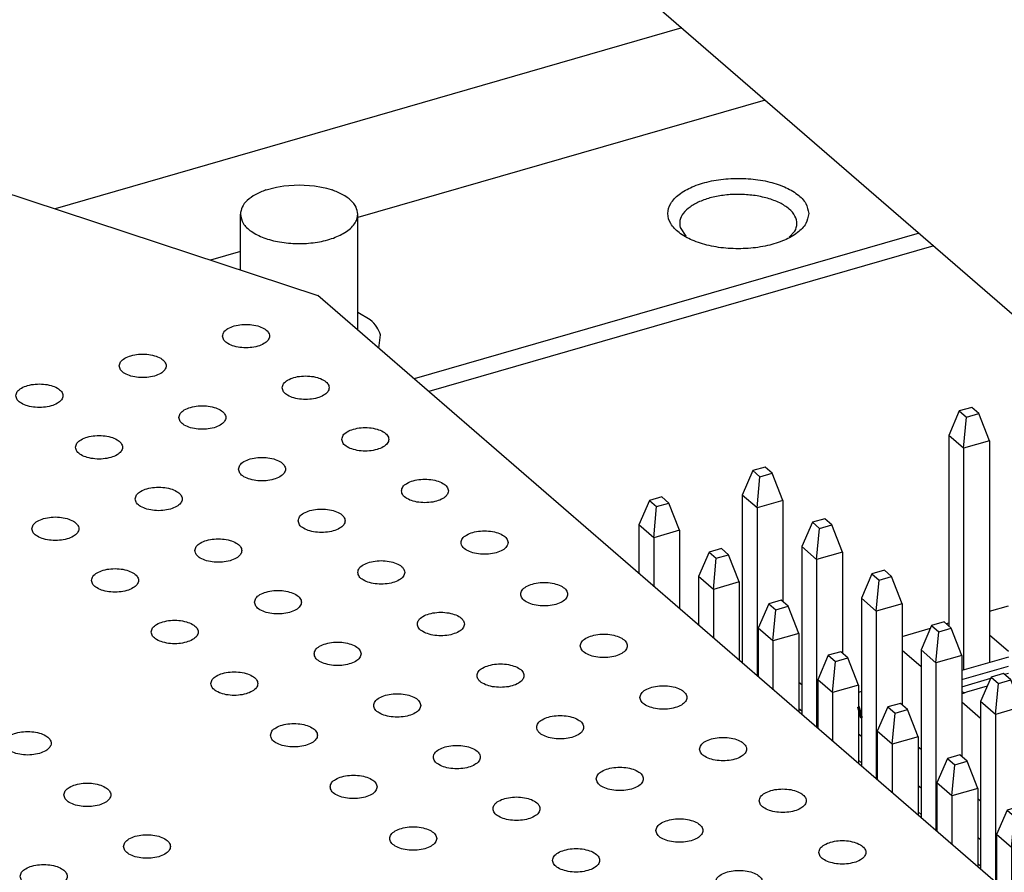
# Model space of a CAD drawing. Header units: inches. Extents: x 0 to 841, y 0 to 594.
# Tile 15 of 84: x 213 to 234, y 283 to 302. Entities that reach past the tile are written whole.
import ezdxf

# ---------------------------------------------------------------- set-up
doc = ezdxf.new("R2010")
doc.units = ezdxf.units.IN

# ---------------------------------------------------------------- blocks, each defined once
blk = doc.blocks.new('E8021-96570_pcb__1', base_point=(83.97, 163.499))
at = {"color": 3, "linetype": 'Continuous', "const_width": 0.25}
blk.add_lwpolyline([(231.194, 286.838), (231.132, 286.821)], dxfattribs=at)
blk = doc.blocks.new('E8021-26512__10', base_point=(193.451, 236.568))
at = {"color": 7, "linetype": 'Continuous'}
for p in [(212.157, 298.173), (272.421, 249.982)]:
    blk.add_line(p, (219.621, 295.709), dxfattribs=at)
for points in [[(217.589, 294.845), (217.597, 294.815), (217.613, 294.746), (217.714, 294.674), (217.844, 294.621), (218.005, 294.594), (218.174, 294.594), (218.334, 294.621), (218.467, 294.674), (218.561, 294.746), (218.602, 294.845), (218.561, 294.944), (218.467, 295.016), (218.334, 295.069), (218.174, 295.096), (218.005, 295.096), (217.844, 295.069), (217.714, 295.016), (217.613, 294.944), (217.597, 294.875), (217.589, 294.845)], [(215.39, 294.21), (215.397, 294.18), (215.413, 294.111), (215.514, 294.039), (215.645, 293.986), (215.805, 293.959), (215.974, 293.959), (216.134, 293.986), (216.267, 294.039), (216.362, 294.111), (216.402, 294.21), (216.362, 294.309), (216.267, 294.381), (216.134, 294.434), (215.974, 294.461), (215.805, 294.461), (215.645, 294.434), (215.514, 294.381), (215.413, 294.309), (215.397, 294.24), (215.39, 294.21)], [(218.859, 293.745), (218.867, 293.715), (218.883, 293.647), (218.984, 293.574), (219.114, 293.521), (219.275, 293.494), (219.444, 293.494), (219.604, 293.521), (219.737, 293.574), (219.831, 293.647), (219.872, 293.745), (219.831, 293.844), (219.737, 293.916), (219.604, 293.969), (219.444, 293.996), (219.275, 293.996), (219.114, 293.969), (218.984, 293.916), (218.883, 293.844), (218.867, 293.775), (218.859, 293.745)], [(213.19, 293.575), (213.197, 293.545), (213.214, 293.476), (213.314, 293.404), (213.445, 293.351), (213.606, 293.324), (213.775, 293.324), (213.934, 293.351), (214.067, 293.404), (214.162, 293.476), (214.202, 293.575), (214.162, 293.674), (214.067, 293.746), (213.934, 293.799), (213.775, 293.826), (213.606, 293.826), (213.445, 293.799), (213.314, 293.746), (213.214, 293.674), (213.197, 293.605), (213.19, 293.575)], [(216.66, 293.11), (216.667, 293.08), (216.683, 293.012), (216.784, 292.939), (216.915, 292.886), (217.075, 292.859), (217.244, 292.859), (217.404, 292.886), (217.537, 292.939), (217.632, 293.012), (217.672, 293.11), (217.632, 293.209), (217.537, 293.281), (217.404, 293.334), (217.244, 293.361), (217.075, 293.361), (216.915, 293.334), (216.784, 293.281), (216.683, 293.209), (216.667, 293.14), (216.66, 293.11)], [(214.46, 292.475), (214.467, 292.445), (214.484, 292.377), (214.584, 292.304), (214.715, 292.251), (214.876, 292.224), (215.045, 292.224), (215.204, 292.251), (215.337, 292.304), (215.432, 292.377), (215.472, 292.475), (215.432, 292.574), (215.337, 292.646), (215.204, 292.699), (215.045, 292.726), (214.876, 292.726), (214.715, 292.699), (214.584, 292.646), (214.484, 292.574), (214.467, 292.505), (214.46, 292.475)], [(220.129, 292.645), (220.137, 292.615), (220.153, 292.547), (220.254, 292.474), (220.384, 292.422), (220.545, 292.394), (220.714, 292.394), (220.874, 292.422), (221.007, 292.474), (221.101, 292.547), (221.142, 292.645), (221.101, 292.744), (221.007, 292.816), (220.874, 292.869), (220.714, 292.897), (220.545, 292.897), (220.384, 292.869), (220.254, 292.816), (220.153, 292.744), (220.137, 292.675), (220.129, 292.645)], [(217.93, 292.01), (217.937, 291.98), (217.953, 291.912), (218.054, 291.839), (218.185, 291.787), (218.345, 291.759), (218.514, 291.759), (218.674, 291.787), (218.807, 291.839), (218.902, 291.912), (218.942, 292.01), (218.902, 292.109), (218.807, 292.181), (218.674, 292.234), (218.514, 292.262), (218.345, 292.262), (218.185, 292.234), (218.054, 292.181), (217.953, 292.109), (217.937, 292.04), (217.93, 292.01)], [(221.399, 291.545), (221.407, 291.515), (221.423, 291.447), (221.524, 291.374), (221.654, 291.322), (221.815, 291.294), (221.984, 291.294), (222.144, 291.322), (222.277, 291.374), (222.371, 291.447), (222.412, 291.545), (222.371, 291.644), (222.277, 291.716), (222.144, 291.769), (221.984, 291.797), (221.815, 291.797), (221.654, 291.769), (221.524, 291.716), (221.423, 291.644), (221.407, 291.576), (221.399, 291.545)], [(215.73, 291.375), (215.737, 291.345), (215.754, 291.277), (215.854, 291.204), (215.985, 291.152), (216.146, 291.124), (216.315, 291.124), (216.474, 291.152), (216.607, 291.204), (216.702, 291.277), (216.742, 291.375), (216.702, 291.474), (216.607, 291.546), (216.474, 291.599), (216.315, 291.627), (216.146, 291.627), (215.985, 291.599), (215.854, 291.546), (215.754, 291.474), (215.737, 291.405), (215.73, 291.375)], [(219.2, 290.91), (219.207, 290.88), (219.223, 290.812), (219.324, 290.739), (219.455, 290.687), (219.615, 290.659), (219.784, 290.659), (219.944, 290.687), (220.077, 290.739), (220.172, 290.812), (220.212, 290.91), (220.172, 291.009), (220.077, 291.081), (219.944, 291.134), (219.784, 291.162), (219.615, 291.162), (219.455, 291.134), (219.324, 291.081), (219.223, 291.009), (219.207, 290.941), (219.2, 290.91)], [(213.53, 290.74), (213.538, 290.71), (213.554, 290.642), (213.655, 290.569), (213.785, 290.517), (213.946, 290.489), (214.115, 290.489), (214.275, 290.517), (214.407, 290.569), (214.502, 290.642), (214.543, 290.74), (214.502, 290.839), (214.407, 290.911), (214.275, 290.964), (214.115, 290.992), (213.946, 290.992), (213.785, 290.964), (213.655, 290.911), (213.554, 290.839), (213.538, 290.77), (213.53, 290.74)], [(222.669, 290.446), (222.677, 290.415), (222.693, 290.347), (222.794, 290.275), (222.924, 290.222), (223.085, 290.194), (223.254, 290.194), (223.414, 290.222), (223.547, 290.275), (223.641, 290.347), (223.682, 290.446), (223.641, 290.544), (223.547, 290.617), (223.414, 290.669), (223.254, 290.697), (223.085, 290.697), (222.924, 290.669), (222.794, 290.617), (222.693, 290.544), (222.677, 290.476), (222.669, 290.446)], [(217, 290.275), (217.007, 290.245), (217.024, 290.177), (217.124, 290.104), (217.255, 290.052), (217.416, 290.024), (217.585, 290.024), (217.744, 290.052), (217.877, 290.104), (217.972, 290.177), (218.012, 290.275), (217.972, 290.374), (217.877, 290.446), (217.744, 290.499), (217.585, 290.527), (217.416, 290.527), (217.255, 290.499), (217.124, 290.446), (217.024, 290.374), (217.007, 290.306), (217, 290.275)], [(220.47, 289.811), (220.477, 289.78), (220.493, 289.712), (220.594, 289.64), (220.725, 289.587), (220.885, 289.559), (221.054, 289.559), (221.214, 289.587), (221.347, 289.64), (221.442, 289.712), (221.482, 289.811), (221.442, 289.909), (221.347, 289.982), (221.214, 290.034), (221.054, 290.062), (220.885, 290.062), (220.725, 290.034), (220.594, 289.982), (220.493, 289.909), (220.477, 289.841), (220.47, 289.811)], [(214.8, 289.64), (214.808, 289.61), (214.824, 289.542), (214.925, 289.469), (215.055, 289.417), (215.216, 289.389), (215.385, 289.389), (215.545, 289.417), (215.677, 289.469), (215.772, 289.542), (215.813, 289.64), (215.772, 289.739), (215.677, 289.811), (215.545, 289.864), (215.385, 289.892), (215.216, 289.892), (215.055, 289.864), (214.925, 289.811), (214.824, 289.739), (214.808, 289.671), (214.8, 289.64)], [(223.939, 289.346), (223.947, 289.316), (223.963, 289.247), (224.064, 289.175), (224.194, 289.122), (224.355, 289.094), (224.524, 289.094), (224.684, 289.122), (224.817, 289.175), (224.911, 289.247), (224.952, 289.346), (224.911, 289.444), (224.817, 289.517), (224.684, 289.569), (224.524, 289.597), (224.355, 289.597), (224.194, 289.569), (224.064, 289.517), (223.963, 289.444), (223.947, 289.376), (223.939, 289.346)], [(218.27, 289.176), (218.277, 289.145), (218.294, 289.077), (218.394, 289.005), (218.525, 288.952), (218.686, 288.924), (218.855, 288.924), (219.014, 288.952), (219.147, 289.005), (219.242, 289.077), (219.282, 289.176), (219.242, 289.274), (219.147, 289.347), (219.014, 289.399), (218.855, 289.427), (218.686, 289.427), (218.525, 289.399), (218.394, 289.347), (218.294, 289.274), (218.277, 289.206), (218.27, 289.176)], [(221.74, 288.711), (221.747, 288.681), (221.763, 288.612), (221.864, 288.54), (221.995, 288.487), (222.155, 288.459), (222.324, 288.459), (222.484, 288.487), (222.617, 288.54), (222.712, 288.612), (222.752, 288.711), (222.712, 288.809), (222.617, 288.882), (222.484, 288.934), (222.324, 288.962), (222.155, 288.962), (221.995, 288.934), (221.864, 288.882), (221.763, 288.809), (221.747, 288.741), (221.74, 288.711)], [(216.07, 288.541), (216.078, 288.51), (216.094, 288.442), (216.195, 288.37), (216.325, 288.317), (216.486, 288.289), (216.655, 288.289), (216.815, 288.317), (216.947, 288.37), (217.042, 288.442), (217.083, 288.541), (217.042, 288.639), (216.947, 288.712), (216.815, 288.764), (216.655, 288.792), (216.486, 288.792), (216.325, 288.764), (216.195, 288.712), (216.094, 288.639), (216.078, 288.571), (216.07, 288.541)], [(219.54, 288.076), (219.547, 288.046), (219.564, 287.977), (219.664, 287.905), (219.795, 287.852), (219.956, 287.824), (220.125, 287.824), (220.284, 287.852), (220.417, 287.905), (220.512, 287.977), (220.552, 288.076), (220.512, 288.174), (220.417, 288.247), (220.284, 288.299), (220.125, 288.327), (219.956, 288.327), (219.795, 288.299), (219.664, 288.247), (219.564, 288.174), (219.547, 288.106), (219.54, 288.076)], [(225.209, 288.246), (225.217, 288.216), (225.233, 288.147), (225.334, 288.075), (225.464, 288.022), (225.625, 287.995), (225.794, 287.995), (225.954, 288.022), (226.087, 288.075), (226.181, 288.147), (226.222, 288.246), (226.181, 288.344), (226.087, 288.417), (225.954, 288.469), (225.794, 288.497), (225.625, 288.497), (225.464, 288.469), (225.334, 288.417), (225.233, 288.344), (225.217, 288.276), (225.209, 288.246)], [(217.34, 287.441), (217.348, 287.411), (217.364, 287.342), (217.465, 287.27), (217.595, 287.217), (217.756, 287.189), (217.925, 287.189), (218.085, 287.217), (218.217, 287.27), (218.312, 287.342), (218.353, 287.441), (218.312, 287.539), (218.217, 287.612), (218.085, 287.664), (217.925, 287.692), (217.756, 287.692), (217.595, 287.664), (217.465, 287.612), (217.364, 287.539), (217.348, 287.471), (217.34, 287.441)], [(223.01, 287.611), (223.017, 287.581), (223.033, 287.512), (223.134, 287.44), (223.265, 287.387), (223.425, 287.36), (223.594, 287.36), (223.754, 287.387), (223.887, 287.44), (223.982, 287.512), (224.022, 287.611), (223.982, 287.709), (223.887, 287.782), (223.754, 287.834), (223.594, 287.862), (223.425, 287.862), (223.265, 287.834), (223.134, 287.782), (223.033, 287.709), (223.017, 287.641), (223.01, 287.611)], [(226.479, 287.146), (226.487, 287.116), (226.503, 287.047), (226.604, 286.975), (226.734, 286.922), (226.895, 286.895), (227.064, 286.895), (227.224, 286.922), (227.357, 286.975), (227.451, 287.047), (227.492, 287.146), (227.451, 287.245), (227.357, 287.317), (227.224, 287.37), (227.064, 287.397), (226.895, 287.397), (226.734, 287.37), (226.604, 287.317), (226.503, 287.245), (226.487, 287.176), (226.479, 287.146)], [(220.81, 286.976), (220.817, 286.946), (220.834, 286.877), (220.934, 286.805), (221.065, 286.752), (221.226, 286.725), (221.395, 286.725), (221.554, 286.752), (221.687, 286.805), (221.782, 286.877), (221.822, 286.976), (221.782, 287.074), (221.687, 287.147), (221.554, 287.199), (221.395, 287.227), (221.226, 287.227), (221.065, 287.199), (220.934, 287.147), (220.834, 287.074), (220.817, 287.006), (220.81, 286.976)], [(224.28, 286.511), (224.287, 286.481), (224.303, 286.412), (224.404, 286.34), (224.535, 286.287), (224.695, 286.26), (224.864, 286.26), (225.024, 286.287), (225.157, 286.34), (225.252, 286.412), (225.292, 286.511), (225.252, 286.61), (225.157, 286.682), (225.024, 286.735), (224.864, 286.762), (224.695, 286.762), (224.535, 286.735), (224.404, 286.682), (224.303, 286.61), (224.287, 286.541), (224.28, 286.511)], [(212.941, 286.171), (212.948, 286.141), (212.965, 286.072), (213.065, 286), (213.196, 285.947), (213.356, 285.919), (213.525, 285.919), (213.685, 285.947), (213.818, 286), (213.913, 286.072), (213.953, 286.171), (213.913, 286.269), (213.818, 286.342), (213.685, 286.394), (213.525, 286.422), (213.356, 286.422), (213.196, 286.394), (213.065, 286.342), (212.965, 286.269), (212.948, 286.201), (212.941, 286.171)], [(218.61, 286.341), (218.618, 286.311), (218.634, 286.242), (218.735, 286.17), (218.865, 286.117), (219.026, 286.09), (219.195, 286.09), (219.355, 286.117), (219.487, 286.17), (219.582, 286.242), (219.623, 286.341), (219.582, 286.439), (219.487, 286.512), (219.355, 286.564), (219.195, 286.592), (219.026, 286.592), (218.865, 286.564), (218.735, 286.512), (218.634, 286.439), (218.618, 286.371), (218.61, 286.341)], [(227.749, 286.046), (227.757, 286.016), (227.773, 285.948), (227.874, 285.875), (228.004, 285.822), (228.165, 285.795), (228.334, 285.795), (228.494, 285.822), (228.627, 285.875), (228.721, 285.948), (228.762, 286.046), (228.721, 286.145), (228.627, 286.217), (228.494, 286.27), (228.334, 286.297), (228.165, 286.297), (228.004, 286.27), (227.874, 286.217), (227.773, 286.145), (227.757, 286.076), (227.749, 286.046)], [(222.08, 285.876), (222.087, 285.846), (222.104, 285.777), (222.204, 285.705), (222.335, 285.652), (222.496, 285.625), (222.665, 285.625), (222.824, 285.652), (222.957, 285.705), (223.052, 285.777), (223.092, 285.876), (223.052, 285.975), (222.957, 286.047), (222.824, 286.1), (222.665, 286.127), (222.496, 286.127), (222.335, 286.1), (222.204, 286.047), (222.104, 285.975), (222.087, 285.906), (222.08, 285.876)], [(225.55, 285.411), (225.557, 285.381), (225.573, 285.313), (225.674, 285.24), (225.805, 285.187), (225.965, 285.16), (226.134, 285.16), (226.294, 285.187), (226.427, 285.24), (226.522, 285.313), (226.562, 285.411), (226.522, 285.51), (226.427, 285.582), (226.294, 285.635), (226.134, 285.662), (225.965, 285.662), (225.805, 285.635), (225.674, 285.582), (225.573, 285.51), (225.557, 285.441), (225.55, 285.411)], [(219.88, 285.241), (219.888, 285.211), (219.904, 285.142), (220.005, 285.07), (220.135, 285.017), (220.296, 284.99), (220.465, 284.99), (220.625, 285.017), (220.757, 285.07), (220.852, 285.142), (220.893, 285.241), (220.852, 285.34), (220.757, 285.412), (220.625, 285.465), (220.465, 285.492), (220.296, 285.492), (220.135, 285.465), (220.005, 285.412), (219.904, 285.34), (219.888, 285.271), (219.88, 285.241)], [(214.211, 285.071), (214.218, 285.041), (214.235, 284.972), (214.335, 284.9), (214.466, 284.847), (214.626, 284.82), (214.795, 284.82), (214.955, 284.847), (215.088, 284.9), (215.183, 284.972), (215.223, 285.071), (215.183, 285.169), (215.088, 285.242), (214.955, 285.294), (214.795, 285.322), (214.626, 285.322), (214.466, 285.294), (214.335, 285.242), (214.235, 285.169), (214.218, 285.101), (214.211, 285.071)], [(229.019, 284.946), (229.027, 284.916), (229.043, 284.848), (229.144, 284.775), (229.274, 284.723), (229.435, 284.695), (229.604, 284.695), (229.764, 284.723), (229.897, 284.775), (229.991, 284.848), (230.032, 284.946), (229.991, 285.045), (229.897, 285.117), (229.764, 285.17), (229.604, 285.198), (229.435, 285.198), (229.274, 285.17), (229.144, 285.117), (229.043, 285.045), (229.027, 284.976), (229.019, 284.946)], [(223.35, 284.776), (223.357, 284.746), (223.374, 284.678), (223.474, 284.605), (223.605, 284.552), (223.766, 284.525), (223.935, 284.525), (224.094, 284.552), (224.227, 284.605), (224.322, 284.678), (224.362, 284.776), (224.322, 284.875), (224.227, 284.947), (224.094, 285), (223.935, 285.027), (223.766, 285.027), (223.605, 285), (223.474, 284.947), (223.374, 284.875), (223.357, 284.806), (223.35, 284.776)], [(226.82, 284.311), (226.827, 284.281), (226.843, 284.213), (226.944, 284.14), (227.075, 284.088), (227.235, 284.06), (227.404, 284.06), (227.564, 284.088), (227.697, 284.14), (227.792, 284.213), (227.832, 284.311), (227.792, 284.41), (227.697, 284.482), (227.564, 284.535), (227.404, 284.563), (227.235, 284.563), (227.075, 284.535), (226.944, 284.482), (226.843, 284.41), (226.827, 284.341), (226.82, 284.311)], [(221.15, 284.141), (221.158, 284.111), (221.174, 284.043), (221.275, 283.97), (221.405, 283.917), (221.566, 283.89), (221.735, 283.89), (221.895, 283.917), (222.027, 283.97), (222.122, 284.043), (222.163, 284.141), (222.122, 284.24), (222.027, 284.312), (221.895, 284.365), (221.735, 284.392), (221.566, 284.392), (221.405, 284.365), (221.275, 284.312), (221.174, 284.24), (221.158, 284.171), (221.15, 284.141)], [(215.481, 283.971), (215.488, 283.941), (215.505, 283.872), (215.605, 283.8), (215.736, 283.747), (215.896, 283.72), (216.065, 283.72), (216.225, 283.747), (216.358, 283.8), (216.453, 283.872), (216.493, 283.971), (216.453, 284.07), (216.358, 284.142), (216.225, 284.195), (216.065, 284.222), (215.896, 284.222), (215.736, 284.195), (215.605, 284.142), (215.505, 284.07), (215.488, 284.001), (215.481, 283.971)], [(224.62, 283.676), (224.627, 283.646), (224.644, 283.578), (224.744, 283.505), (224.875, 283.453), (225.036, 283.425), (225.205, 283.425), (225.364, 283.453), (225.497, 283.505), (225.592, 283.578), (225.632, 283.676), (225.592, 283.775), (225.497, 283.847), (225.364, 283.9), (225.205, 283.928), (225.036, 283.928), (224.875, 283.9), (224.744, 283.847), (224.644, 283.775), (224.627, 283.706), (224.62, 283.676)], [(230.289, 283.846), (230.297, 283.816), (230.313, 283.748), (230.414, 283.675), (230.544, 283.623), (230.705, 283.595), (230.874, 283.595), (231.034, 283.623), (231.167, 283.675), (231.261, 283.748), (231.302, 283.846), (231.261, 283.945), (231.167, 284.017), (231.034, 284.07), (230.874, 284.098), (230.705, 284.098), (230.544, 284.07), (230.414, 284.017), (230.313, 283.945), (230.297, 283.877), (230.289, 283.846)], [(213.281, 283.336), (213.288, 283.306), (213.305, 283.237), (213.406, 283.165), (213.536, 283.112), (213.697, 283.085), (213.866, 283.085), (214.026, 283.112), (214.158, 283.165), (214.253, 283.237), (214.294, 283.336), (214.253, 283.435), (214.158, 283.507), (214.026, 283.56), (213.866, 283.587), (213.697, 283.587), (213.536, 283.56), (213.406, 283.507), (213.305, 283.435), (213.288, 283.366), (213.281, 283.336)], [(228.09, 283.211), (228.097, 283.181), (228.113, 283.113), (228.214, 283.04), (228.345, 282.988), (228.505, 282.96), (228.674, 282.96), (228.834, 282.988), (228.967, 283.04), (229.062, 283.113), (229.102, 283.211), (229.062, 283.31), (228.967, 283.382), (228.834, 283.435), (228.674, 283.463), (228.505, 283.463), (228.345, 283.435), (228.214, 283.382), (228.113, 283.31), (228.097, 283.242), (228.09, 283.211)]]:
    blk.add_open_spline(points, degree=3, knots=[0, 0, 0, 0, 0.090666, 0.205523, 0.349779, 0.515635, 0.689283, 0.855139, 0.999394, 1.114251, 1.204917, 1.295583, 1.410441, 1.554696, 1.720552, 1.8942, 2.060056, 2.204311, 2.319168, 2.409834, 2.409834, 2.409834, 2.409834], dxfattribs=at)
blk = doc.blocks.new('E8021-66412_MUXIP01_2', base_point=(193.451, 236.568))
blk.add_blockref('E8021-26512__10', (193.451, 236.568))
blk = doc.blocks.new('p35__14', base_point=(220.682, 288.287))
at = {"color": 7, "linetype": 'Continuous'}
blk.add_line((220.682, 307.204), (242.526, 288.287), dxfattribs=at)
blk = doc.blocks.new('1250-3783_3__15', base_point=(220.682, 288.287))
blk.add_blockref('p35__14', (220.682, 288.287))
blk = doc.blocks.new('E8021-66412_MUXIP01', base_point=(215.448, 260.79))
blk.add_blockref('1250-3783_3__15', (220.682, 288.287))
blk = doc.blocks.new('p3__27', base_point=(227.724, 287.939))
at = {"color": 7, "linetype": 'Continuous'}
for p, q in [((227.95, 290.244), (227.724, 289.724)), ((228.214, 290.32), (227.95, 290.244)), ((227.95, 290.244), (228.102, 290.112)), ((228.102, 290.112), (228.366, 290.188)), ((228.366, 290.188), (228.214, 290.32)), ((228.592, 289.608), (228.366, 290.188)), ((228.042, 289.449), (228.102, 290.112)), ((227.724, 289.724), (227.724, 288.691)), ((228.042, 289.449), (227.724, 289.724)), ((228.592, 289.608), (228.042, 289.449)), ((228.592, 289.608), (228.592, 287.939)), ((228.042, 289.449), (228.042, 288.416))]:
    blk.add_line(p, q, dxfattribs=at)
blk = doc.blocks.new('p1__28', base_point=(226.454, 289.039))
at = {"color": 7, "linetype": 'Continuous'}
for p, q in [((226.68, 291.344), (226.454, 290.824)), ((226.944, 291.42), (226.68, 291.344)), ((226.68, 291.344), (226.832, 291.212)), ((226.832, 291.212), (227.096, 291.288)), ((227.096, 291.288), (226.944, 291.42)), ((227.322, 290.708), (227.096, 291.288)), ((226.772, 290.549), (226.832, 291.212)), ((226.454, 290.824), (226.454, 289.791)), ((226.772, 290.549), (226.454, 290.824)), ((227.322, 290.708), (226.772, 290.549)), ((227.322, 290.708), (227.322, 289.039)), ((226.772, 290.549), (226.772, 289.516))]:
    blk.add_line(p, q, dxfattribs=at)
blk = doc.blocks.new('p13__31', base_point=(234.074, 282.44))
at = {"color": 7, "linetype": 'Continuous'}
for p, q in [((234.3, 284.745), (234.074, 284.225)), ((234.564, 284.821), (234.3, 284.745)), ((234.3, 284.745), (234.452, 284.613)), ((234.716, 284.689), (234.564, 284.821)), ((234.392, 283.95), (234.452, 284.613)), ((234.452, 284.613), (234.716, 284.689)), ((234.942, 284.109), (234.716, 284.689)), ((234.074, 284.225), (234.074, 283.191)), ((234.392, 283.95), (234.074, 284.225)), ((234.942, 284.109), (234.392, 283.95)), ((234.942, 284.109), (234.942, 282.44)), ((234.392, 283.95), (234.392, 282.916))]:
    blk.add_line(p, q, dxfattribs=at)
blk = doc.blocks.new('p11__32', base_point=(232.804, 283.54))
at = {"color": 7, "linetype": 'Continuous'}
for p, q in [((233.03, 285.844), (232.804, 285.325)), ((233.294, 285.921), (233.03, 285.844)), ((233.03, 285.844), (233.182, 285.712)), ((233.182, 285.712), (233.446, 285.789)), ((233.446, 285.789), (233.294, 285.921)), ((233.672, 285.209), (233.446, 285.789)), ((233.122, 285.05), (233.182, 285.712)), ((232.804, 285.325), (232.804, 284.291)), ((233.122, 285.05), (232.804, 285.325)), ((233.672, 285.209), (233.122, 285.05)), ((233.672, 285.209), (233.672, 283.54)), ((233.122, 285.05), (233.122, 284.016))]:
    blk.add_line(p, q, dxfattribs=at)
blk = doc.blocks.new('p7__33', base_point=(230.264, 285.74))
at = {"color": 7, "linetype": 'Continuous'}
for p, q in [((230.754, 288.12), (230.49, 288.044)), ((230.906, 287.988), (230.754, 288.12)), ((230.49, 288.044), (230.264, 287.524)), ((230.49, 288.044), (230.642, 287.912)), ((230.582, 287.249), (230.642, 287.912)), ((230.642, 287.912), (230.906, 287.988)), ((231.132, 287.408), (230.906, 287.988)), ((230.264, 287.524), (230.264, 286.491)), ((230.582, 287.249), (230.264, 287.524)), ((231.132, 287.408), (230.582, 287.249)), ((231.132, 287.408), (231.132, 285.74)), ((230.582, 287.249), (230.582, 286.216))]:
    blk.add_line(p, q, dxfattribs=at)
blk = doc.blocks.new('p6__49', base_point=(231.194, 285.411))
at = {"color": 7, "linetype": 'Continuous'}
for p, q in [((231.42, 289.779), (231.194, 289.259)), ((231.684, 289.855), (231.42, 289.779)), ((231.42, 289.779), (231.572, 289.647)), ((231.836, 289.723), (231.684, 289.855)), ((231.512, 288.984), (231.572, 289.647)), ((231.572, 289.647), (231.836, 289.723)), ((232.062, 289.143), (231.836, 289.723)), ((231.194, 289.259), (231.194, 285.686)), ((231.512, 288.984), (231.194, 289.259)), ((232.062, 289.143), (231.512, 288.984)), ((232.062, 289.143), (232.062, 286.988)), ((231.512, 288.984), (231.512, 285.411))]:
    blk.add_line(p, q, dxfattribs=at)
blk = doc.blocks.new('p4__51', base_point=(229.924, 286.511))
at = {"color": 7, "linetype": 'Continuous'}
for p, q in [((230.15, 290.879), (229.924, 290.359)), ((230.414, 290.955), (230.15, 290.879)), ((230.15, 290.879), (230.302, 290.747)), ((230.302, 290.747), (230.566, 290.823)), ((230.566, 290.823), (230.414, 290.955)), ((230.792, 290.243), (230.566, 290.823)), ((230.242, 290.084), (230.302, 290.747)), ((229.924, 290.359), (229.924, 286.786)), ((230.242, 290.084), (229.924, 290.359)), ((230.792, 290.243), (230.242, 290.084)), ((230.792, 290.243), (230.792, 288.088)), ((230.242, 290.084), (230.242, 286.511))]:
    blk.add_line(p, q, dxfattribs=at)
blk = doc.blocks.new('p8__52', base_point=(232.464, 284.311))
at = {"color": 7, "linetype": 'Continuous'}
for p, q in [((232.954, 288.755), (232.69, 288.679)), ((233.106, 288.623), (232.954, 288.755)), ((232.69, 288.679), (232.464, 288.159)), ((232.69, 288.679), (232.842, 288.547)), ((232.782, 287.884), (232.842, 288.547)), ((232.842, 288.547), (233.106, 288.623)), ((233.332, 288.043), (233.106, 288.623)), ((232.464, 288.159), (232.464, 284.586)), ((232.782, 287.884), (232.464, 288.159)), ((233.332, 288.043), (232.782, 287.884)), ((232.782, 287.884), (232.782, 284.311)), ((233.332, 288.043), (233.332, 285.888))]:
    blk.add_line(p, q, dxfattribs=at)
blk = doc.blocks.new('p2__53', base_point=(228.654, 287.611))
at = {"color": 7, "linetype": 'Continuous'}
for p, q in [((228.88, 291.979), (228.654, 291.459)), ((229.144, 292.055), (228.88, 291.979)), ((228.88, 291.979), (229.032, 291.847)), ((229.032, 291.847), (229.296, 291.923)), ((229.296, 291.923), (229.144, 292.055)), ((229.522, 291.343), (229.296, 291.923)), ((228.972, 291.184), (229.032, 291.847)), ((228.654, 291.459), (228.654, 287.886)), ((228.972, 291.184), (228.654, 291.459)), ((229.522, 291.343), (228.972, 291.184)), ((229.522, 291.343), (229.522, 289.188)), ((228.972, 291.184), (228.972, 287.611))]:
    blk.add_line(p, q, dxfattribs=at)
blk = doc.blocks.new('p10__54', base_point=(233.734, 283.211))
at = {"color": 7, "linetype": 'Continuous'}
for p, q in [((233.96, 287.579), (233.734, 287.06)), ((234.224, 287.656), (233.96, 287.579)), ((233.96, 287.579), (234.112, 287.447)), ((234.112, 287.447), (234.376, 287.524)), ((234.376, 287.524), (234.224, 287.656)), ((234.602, 286.943), (234.376, 287.524)), ((234.052, 286.785), (234.112, 287.447)), ((233.734, 287.06), (233.734, 283.486)), ((234.052, 286.785), (233.734, 287.06)), ((234.602, 286.943), (234.052, 286.785)), ((234.602, 286.943), (234.602, 284.788)), ((234.052, 286.785), (234.052, 283.211))]:
    blk.add_line(p, q, dxfattribs=at)
blk = doc.blocks.new('p35__58', base_point=(229.862, 272.014))
at = {"color": 7, "linetype": 'Continuous'}
for p, q in [((229.924, 287.412), (229.862, 287.466)), ((229.924, 286.853), (229.862, 286.907)), ((231.194, 286.312), (231.132, 286.366)), ((231.194, 285.753), (231.132, 285.807)), ((232.464, 285.212), (232.402, 285.266)), ((232.464, 284.653), (232.402, 284.707)), ((233.734, 284.112), (233.672, 284.166)), ((233.734, 283.554), (233.672, 283.607)), ((235.004, 283.012), (234.942, 283.066)), ((235.004, 282.454), (234.942, 282.508)), ((236.274, 281.913), (236.212, 281.967)), ((236.274, 281.354), (236.212, 281.408)), ((237.544, 280.813), (237.482, 280.867)), ((237.544, 280.254), (237.482, 280.308)), ((238.814, 279.713), (238.752, 279.767)), ((238.814, 279.154), (238.752, 279.208)), ((240.084, 278.613), (240.022, 278.667)), ((240.084, 278.054), (240.022, 278.108)), ((241.354, 277.513), (241.292, 277.567)), ((241.354, 276.954), (241.292, 277.008)), ((242.624, 276.413), (242.562, 276.467)), ((242.624, 275.855), (242.562, 275.908)), ((243.894, 275.313), (243.832, 275.367)), ((243.894, 274.755), (243.832, 274.809)), ((245.164, 274.214), (245.102, 274.268)), ((245.164, 273.655), (245.102, 273.709)), ((246.434, 273.114), (246.372, 273.168)), ((246.434, 272.555), (246.372, 272.609)), ((247.704, 272.014), (247.642, 272.068))]:
    blk.add_line(p, q, dxfattribs=at)
blk = doc.blocks.new('p5__59', base_point=(228.994, 286.84))
at = {"color": 7, "linetype": 'Continuous'}
for p, q in [((229.22, 289.144), (228.994, 288.624)), ((229.484, 289.22), (229.22, 289.144)), ((229.22, 289.144), (229.372, 289.012)), ((229.636, 289.088), (229.484, 289.22)), ((229.312, 288.349), (229.372, 289.012)), ((229.372, 289.012), (229.636, 289.088)), ((229.862, 288.508), (229.636, 289.088)), ((228.994, 288.624), (228.994, 287.591)), ((229.312, 288.349), (228.994, 288.624)), ((229.862, 288.508), (229.312, 288.349)), ((229.312, 288.349), (229.312, 287.316)), ((229.862, 288.508), (229.862, 286.84))]:
    blk.add_line(p, q, dxfattribs=at)
blk = doc.blocks.new('p9__60', base_point=(231.534, 284.64))
at = {"color": 7, "linetype": 'Continuous'}
for p, q in [((231.76, 286.944), (231.534, 286.425)), ((232.024, 287.021), (231.76, 286.944)), ((231.76, 286.944), (231.912, 286.812)), ((231.912, 286.812), (232.176, 286.889)), ((232.176, 286.889), (232.024, 287.021)), ((232.402, 286.308), (232.176, 286.889)), ((231.852, 286.15), (231.912, 286.812)), ((231.534, 286.425), (231.534, 285.391)), ((231.852, 286.15), (231.534, 286.425)), ((232.402, 286.308), (231.852, 286.15)), ((232.402, 286.308), (232.402, 284.64)), ((231.852, 286.15), (231.852, 285.116))]:
    blk.add_line(p, q, dxfattribs=at)
blk = doc.blocks.new('PHT-117-01-X-D_5', base_point=(226.454, 271.581))
for name, p in [('p2__53', (228.654, 287.611)), ('p1__28', (226.454, 289.039)), ('p4__51', (229.924, 286.511)), ('p3__27', (227.724, 287.939)), ('p6__49', (231.194, 285.411)), ('p5__59', (228.994, 286.84)), ('p8__52', (232.464, 284.311)), ('p7__33', (230.264, 285.74)), ('p35__58', (229.862, 272.014)), ('p10__54', (233.734, 283.211)), ('p9__60', (231.534, 284.64)), ('p11__32', (232.804, 283.54)), ('p13__31', (234.074, 282.44))]:
    blk.add_blockref(name, p)
blk = doc.blocks.new('p1__67', base_point=(233.054, 287.732))
at = {"color": 7, "linetype": 'Continuous'}
for p, q in [((233.279, 293.249), (233.054, 292.729)), ((233.543, 293.325), (233.279, 293.249)), ((233.279, 293.249), (233.432, 293.117)), ((233.432, 293.117), (233.695, 293.193)), ((233.695, 293.193), (233.543, 293.325)), ((233.921, 292.613), (233.695, 293.193)), ((233.371, 292.454), (233.432, 293.117)), ((233.054, 292.729), (233.054, 288.669)), ((233.371, 292.454), (233.054, 292.729)), ((233.921, 292.613), (233.371, 292.454)), ((233.921, 292.613), (233.921, 287.891)), ((233.371, 292.454), (233.371, 287.732))]:
    blk.add_line(p, q, dxfattribs=at)
blk = doc.blocks.new('p35__70', base_point=(232.062, 271.88))
at = {"color": 7, "linetype": 'Continuous'}
for p, q in [((235.191, 289.35), (235.253, 289.368)), ((236.523, 289.317), (236.461, 289.371)), ((233.921, 288.983), (234.324, 289.1)), ((235.253, 289.067), (235.191, 289.049)), ((232.998, 288.717), (233.054, 288.733)), ((236.523, 288.758), (236.461, 288.812)), ((232.062, 288.447), (232.664, 288.62)), ((235.191, 288.583), (235.253, 288.536)), ((235.191, 288.54), (235.436, 288.328)), ((236.523, 288.642), (236.461, 288.624)), ((234.324, 288.123), (233.921, 288.472)), ((235.594, 288.374), (235.436, 288.328)), ((236.461, 288.433), (236.523, 288.451)), ((232.062, 288.152), (232.464, 287.803)), ((235.191, 288.067), (235.594, 288.183)), ((236.461, 288.279), (236.523, 288.297)), ((236.461, 288.14), (236.523, 288.158)), ((237.793, 288.217), (237.731, 288.271)), ((234.324, 288.007), (233.332, 287.721)), ((235.191, 287.773), (235.594, 287.89)), ((235.574, 288.023), (235.594, 288.029)), ((235.574, 287.884), (235.574, 288.023)), ((235.574, 288.023), (235.594, 287.983)), ((236.523, 287.967), (236.461, 287.949)), ((233.332, 287.53), (234.324, 287.816)), ((237.793, 287.658), (237.731, 287.712)), ((233.332, 287.376), (233.949, 287.554)), ((234.243, 287.639), (234.324, 287.662)), ((236.461, 287.484), (236.523, 287.436)), ((237.793, 287.542), (237.731, 287.524)), ((233.332, 287.274), (233.394, 287.248)), ((233.332, 287.22), (233.441, 287.268)), ((233.441, 287.268), (233.88, 287.395)), ((235.594, 287.023), (235.191, 287.372)), ((236.461, 287.44), (236.706, 287.228)), ((236.864, 287.274), (236.706, 287.228)), ((237.731, 287.334), (237.793, 287.351)), ((233.332, 287.052), (233.734, 286.703)), ((236.461, 286.967), (236.864, 287.083)), ((237.731, 287.18), (237.793, 287.198)), ((237.731, 287.04), (237.793, 287.058)), ((239.063, 287.117), (239.001, 287.171)), ((235.594, 286.907), (234.602, 286.621)), ((236.844, 286.923), (236.864, 286.929)), ((236.844, 286.923), (236.864, 286.883)), ((236.844, 286.784), (236.844, 286.923)), ((237.793, 286.868), (237.731, 286.85)), ((234.602, 286.43), (235.594, 286.716)), ((236.461, 286.674), (236.864, 286.79)), ((234.602, 286.276), (235.219, 286.454)), ((235.513, 286.539), (235.594, 286.563)), ((239.063, 286.558), (239.001, 286.612)), ((239.063, 286.442), (239.001, 286.424)), ((234.711, 286.168), (235.15, 286.295)), ((236.864, 285.923), (236.461, 286.272)), ((237.731, 286.384), (237.793, 286.336)), ((237.731, 286.341), (237.976, 286.128)), ((239.001, 286.234), (239.063, 286.252)), ((232.402, 286.097), (232.464, 286.043)), ((234.602, 286.174), (234.664, 286.148)), ((234.602, 286.12), (234.711, 286.168)), ((238.134, 286.174), (237.976, 286.128)), ((239.001, 286.08), (239.063, 286.098)), ((240.333, 286.017), (240.271, 286.071)), ((234.602, 285.952), (235.004, 285.603)), ((236.864, 285.807), (235.872, 285.521)), ((237.731, 285.867), (238.134, 285.983)), ((238.114, 285.824), (238.134, 285.829)), ((238.114, 285.824), (238.134, 285.783)), ((238.114, 285.684), (238.114, 285.824)), ((239.001, 285.94), (239.063, 285.958)), ((235.872, 285.33), (236.864, 285.617)), ((237.731, 285.574), (238.134, 285.69)), ((239.063, 285.768), (239.001, 285.75)), ((236.783, 285.439), (236.864, 285.463)), ((240.333, 285.459), (240.271, 285.512)), ((235.872, 285.176), (236.489, 285.354)), ((235.981, 285.069), (236.42, 285.195)), ((238.134, 284.824), (237.731, 285.172)), ((239.001, 285.284), (239.063, 285.236)), ((239.001, 285.241), (239.246, 285.029)), ((240.333, 285.342), (240.271, 285.324)), ((233.672, 284.997), (233.734, 284.943)), ((235.872, 285.074), (235.934, 285.048)), ((235.872, 285.02), (235.981, 285.069)), ((239.404, 285.074), (239.246, 285.029)), ((240.271, 285.134), (240.333, 285.152)), ((240.271, 284.98), (240.333, 284.998)), ((241.603, 284.917), (241.541, 284.971)), ((235.872, 284.852), (236.274, 284.503)), ((239.001, 284.767), (239.404, 284.883)), ((240.271, 284.841), (240.333, 284.858)), ((238.134, 284.707), (237.142, 284.421)), ((239.001, 284.474), (239.404, 284.59)), ((239.384, 284.724), (239.404, 284.729)), ((239.384, 284.584), (239.384, 284.724)), ((239.384, 284.724), (239.404, 284.683)), ((240.333, 284.668), (240.271, 284.65)), ((237.142, 284.23), (238.134, 284.517)), ((238.053, 284.339), (238.134, 284.363)), ((241.603, 284.359), (241.541, 284.413)), ((237.142, 284.076), (237.759, 284.255)), ((240.271, 284.184), (240.333, 284.136)), ((240.271, 284.141), (240.516, 283.929)), ((241.603, 284.243), (241.541, 284.225)), ((234.942, 283.897), (235.004, 283.843)), ((237.142, 283.974), (237.204, 283.948)), ((237.142, 283.92), (237.251, 283.969)), ((237.251, 283.969), (237.69, 284.095)), ((239.404, 283.724), (239.001, 284.072)), ((240.674, 283.974), (240.516, 283.929)), ((241.541, 284.034), (241.603, 284.052)), ((241.541, 283.88), (241.603, 283.898)), ((237.142, 283.752), (237.544, 283.404)), ((240.271, 283.667), (240.674, 283.784)), ((241.541, 283.741), (241.603, 283.759)), ((242.873, 283.818), (242.811, 283.872)), ((239.404, 283.608), (238.412, 283.321)), ((240.271, 283.374), (240.674, 283.49)), ((240.654, 283.624), (240.674, 283.63)), ((240.654, 283.484), (240.654, 283.624)), ((240.654, 283.624), (240.674, 283.583)), ((241.603, 283.568), (241.541, 283.55)), ((238.412, 283.131), (239.404, 283.417)), ((242.873, 283.259), (242.811, 283.313)), ((238.412, 282.977), (239.029, 283.155)), ((239.323, 283.24), (239.404, 283.263)), ((241.541, 283.084), (241.603, 283.036)), ((242.873, 283.143), (242.811, 283.125)), ((238.412, 282.874), (238.474, 282.848)), ((238.412, 282.82), (238.521, 282.869)), ((238.521, 282.869), (238.96, 282.995)), ((240.674, 282.624), (240.271, 282.972)), ((241.541, 283.041), (241.786, 282.829)), ((241.944, 282.874), (241.786, 282.829)), ((242.811, 282.934), (242.873, 282.952)), ((236.212, 282.798), (236.274, 282.744)), ((238.412, 282.652), (238.814, 282.304)), ((241.541, 282.567), (241.944, 282.684)), ((242.811, 282.78), (242.873, 282.798)), ((242.811, 282.641), (242.873, 282.659)), ((244.143, 282.718), (244.081, 282.772)), ((240.674, 282.508), (239.682, 282.221)), ((241.924, 282.524), (241.944, 282.53)), ((241.924, 282.385), (241.924, 282.524)), ((241.924, 282.524), (241.944, 282.484)), ((242.873, 282.468), (242.811, 282.45)), ((239.682, 282.031), (240.674, 282.317)), ((241.541, 282.274), (241.944, 282.39)), ((239.682, 281.877), (240.299, 282.055)), ((240.593, 282.14), (240.674, 282.163)), ((244.143, 282.159), (244.081, 282.213)), ((244.143, 282.043), (244.081, 282.025)), ((239.791, 281.769), (240.23, 281.896)), ((241.944, 281.524), (241.541, 281.873)), ((242.811, 281.984), (242.873, 281.937)), ((242.811, 281.941), (243.056, 281.729)), ((244.081, 281.834), (244.143, 281.852)), ((237.482, 281.698), (237.544, 281.644)), ((239.682, 281.775), (239.744, 281.748)), ((239.682, 281.721), (239.791, 281.769)), ((243.214, 281.774), (243.056, 281.729)), ((244.081, 281.68), (244.143, 281.698)), ((245.413, 281.618), (245.351, 281.672)), ((239.682, 281.552), (240.084, 281.204)), ((241.944, 281.408), (240.952, 281.122)), ((242.811, 281.468), (243.214, 281.584)), ((243.194, 281.424), (243.214, 281.43)), ((243.194, 281.285), (243.194, 281.424)), ((243.194, 281.424), (243.214, 281.384)), ((244.081, 281.541), (244.143, 281.559)), ((240.952, 280.931), (241.944, 281.217)), ((242.811, 281.174), (243.214, 281.291)), ((244.143, 281.368), (244.081, 281.35)), ((241.863, 281.04), (241.944, 281.063)), ((245.413, 281.059), (245.351, 281.113)), ((240.952, 280.777), (241.569, 280.955)), ((241.061, 280.669), (241.5, 280.796)), ((243.214, 280.424), (242.811, 280.773)), ((244.081, 280.885), (244.143, 280.837)), ((244.081, 280.841), (244.326, 280.629)), ((245.413, 280.943), (245.351, 280.925)), ((245.351, 280.734), (245.413, 280.752)), ((238.752, 280.598), (238.814, 280.544)), ((240.952, 280.675), (241.014, 280.649)), ((240.952, 280.621), (241.061, 280.669)), ((244.484, 280.675), (244.326, 280.629)), ((245.351, 280.58), (245.413, 280.598)), ((246.683, 280.518), (246.621, 280.572)), ((240.952, 280.453), (241.354, 280.104)), ((244.081, 280.368), (244.484, 280.484)), ((245.351, 280.441), (245.413, 280.459)), ((243.214, 280.308), (242.222, 280.022)), ((244.081, 280.074), (244.484, 280.191)), ((244.464, 280.324), (244.484, 280.33)), ((244.464, 280.185), (244.464, 280.324)), ((244.464, 280.324), (244.484, 280.284)), ((245.413, 280.268), (245.351, 280.25)), ((242.222, 279.831), (243.214, 280.117)), ((243.133, 279.94), (243.214, 279.963)), ((246.683, 279.959), (246.621, 280.013)), ((242.222, 279.677), (242.839, 279.855)), ((245.351, 279.785), (245.413, 279.737)), ((245.351, 279.741), (245.596, 279.529)), ((246.683, 279.843), (246.621, 279.825)), ((240.022, 279.498), (240.084, 279.444)), ((242.222, 279.575), (242.284, 279.549)), ((242.222, 279.521), (242.331, 279.569)), ((242.331, 279.569), (242.77, 279.696)), ((244.484, 279.324), (244.081, 279.673)), ((245.754, 279.575), (245.596, 279.529)), ((246.621, 279.635), (246.683, 279.653)), ((246.621, 279.481), (246.683, 279.499)), ((242.222, 279.353), (242.624, 279.004)), ((245.351, 279.268), (245.754, 279.384)), ((246.621, 279.341), (246.683, 279.359)), ((247.953, 279.418), (247.891, 279.472)), ((244.484, 279.208), (243.492, 278.922)), ((245.351, 278.975), (245.754, 279.091)), ((245.734, 279.224), (245.754, 279.23)), ((245.734, 279.224), (245.754, 279.184)), ((245.734, 279.085), (245.734, 279.224)), ((246.683, 279.169), (246.621, 279.151)), ((243.492, 278.731), (244.484, 279.018)), ((247.953, 278.859), (247.891, 278.913)), ((243.492, 278.577), (244.109, 278.755)), ((244.403, 278.84), (244.484, 278.864)), ((246.621, 278.685), (246.683, 278.637)), ((247.953, 278.743), (247.891, 278.725)), ((243.492, 278.475), (243.554, 278.449)), ((243.492, 278.421), (243.601, 278.469)), ((243.601, 278.469), (244.04, 278.596)), ((245.754, 278.224), (245.351, 278.573)), ((246.621, 278.642), (246.866, 278.429)), ((247.024, 278.475), (246.866, 278.429)), ((247.891, 278.535), (247.953, 278.553)), ((241.292, 278.398), (241.354, 278.344)), ((243.492, 278.253), (243.894, 277.904)), ((246.621, 278.168), (247.024, 278.284)), ((247.891, 278.381), (247.953, 278.399)), ((247.891, 278.241), (247.953, 278.259)), ((249.223, 278.318), (249.161, 278.372)), ((245.754, 278.108), (244.762, 277.822)), ((247.004, 278.125), (247.024, 278.13)), ((247.004, 277.985), (247.004, 278.125)), ((247.004, 278.125), (247.024, 278.084)), ((247.953, 278.069), (247.891, 278.051)), ((244.762, 277.631), (245.754, 277.918)), ((246.621, 277.875), (247.024, 277.991)), ((244.762, 277.477), (245.379, 277.656)), ((245.673, 277.74), (245.754, 277.764)), ((249.223, 277.76), (249.161, 277.813)), ((249.223, 277.643), (249.161, 277.625)), ((244.871, 277.37), (245.31, 277.496)), ((247.024, 277.125), (246.621, 277.473)), ((247.891, 277.585), (247.953, 277.537)), ((247.891, 277.542), (248.136, 277.33)), ((249.161, 277.435), (249.223, 277.453)), ((242.562, 277.298), (242.624, 277.244)), ((244.762, 277.375), (244.824, 277.349)), ((244.762, 277.321), (244.871, 277.37)), ((248.294, 277.375), (248.136, 277.33)), ((249.161, 277.281), (249.223, 277.299)), ((250.493, 277.218), (250.431, 277.272)), ((244.762, 277.153), (245.164, 276.804)), ((247.024, 277.008), (246.032, 276.722)), ((247.891, 277.068), (248.294, 277.184)), ((248.274, 277.025), (248.294, 277.03)), ((248.274, 276.885), (248.274, 277.025)), ((248.274, 277.025), (248.294, 276.984)), ((249.161, 277.142), (249.223, 277.16)), ((246.032, 276.531), (247.024, 276.818)), ((247.891, 276.775), (248.294, 276.891)), ((249.223, 276.969), (249.161, 276.951)), ((246.943, 276.64), (247.024, 276.664)), ((250.493, 276.66), (250.431, 276.714)), ((246.032, 276.377), (246.649, 276.556)), ((246.141, 276.27), (246.58, 276.396)), ((248.294, 276.025), (247.891, 276.373)), ((249.161, 276.485), (249.223, 276.437)), ((249.161, 276.442), (249.406, 276.23)), ((250.493, 276.544), (250.431, 276.526)), ((250.431, 276.335), (250.493, 276.353)), ((243.832, 276.198), (243.894, 276.145)), ((246.032, 276.275), (246.094, 276.249)), ((246.032, 276.221), (246.141, 276.27)), ((249.564, 276.275), (249.406, 276.23)), ((250.431, 276.181), (250.493, 276.199)), ((251.763, 276.119), (251.701, 276.173)), ((246.032, 276.053), (246.434, 275.705)), ((249.161, 275.968), (249.564, 276.085)), ((249.544, 275.925), (249.564, 275.931)), ((250.431, 276.042), (250.493, 276.06)), ((248.294, 275.909), (247.302, 275.622)), ((249.161, 275.675), (249.564, 275.791)), ((249.544, 275.925), (249.564, 275.884)), ((249.544, 275.786), (249.544, 275.925)), ((250.493, 275.869), (250.431, 275.851)), ((247.302, 275.432), (248.294, 275.718)), ((248.213, 275.541), (248.294, 275.564)), ((251.763, 275.56), (251.701, 275.614)), ((247.302, 275.278), (247.919, 275.456)), ((250.431, 275.385), (250.493, 275.337)), ((250.431, 275.342), (250.676, 275.13)), ((251.763, 275.444), (251.701, 275.426)), ((245.102, 275.099), (245.164, 275.045)), ((247.302, 275.175), (247.364, 275.149)), ((247.302, 275.121), (247.411, 275.17)), ((247.411, 275.17), (247.85, 275.297)), ((249.564, 274.925), (249.161, 275.273)), ((250.834, 275.175), (250.676, 275.13)), ((251.701, 275.235), (251.763, 275.253)), ((251.701, 275.081), (251.763, 275.099)), ((247.302, 274.953), (247.704, 274.605)), ((250.431, 274.869), (250.834, 274.985)), ((251.701, 274.942), (251.763, 274.96)), ((253.033, 275.019), (252.971, 275.073)), ((249.564, 274.809), (248.572, 274.522)), ((250.431, 274.575), (250.834, 274.691)), ((250.814, 274.825), (250.834, 274.831)), ((250.814, 274.686), (250.814, 274.825)), ((250.814, 274.825), (250.834, 274.785)), ((251.763, 274.769), (251.701, 274.751)), ((248.572, 274.332), (249.564, 274.618)), ((249.483, 274.441), (249.564, 274.464)), ((253.033, 274.46), (252.971, 274.514)), ((248.572, 274.178), (249.189, 274.356)), ((251.701, 274.285), (251.763, 274.238)), ((253.033, 274.344), (252.971, 274.326)), ((248.572, 274.076), (248.634, 274.049)), ((248.572, 274.022), (248.681, 274.07)), ((248.681, 274.07), (249.12, 274.197)), ((250.834, 273.825), (250.431, 274.174)), ((250.633, 274.19), (250.688, 274.206)), ((250.633, 274.19), (250.834, 274.017)), ((250.633, 274.19), (250.834, 274.017)), ((250.834, 274.08), (250.688, 274.206)), ((250.742, 274.221), (250.797, 274.237)), ((250.742, 274.221), (250.834, 274.141)), ((250.742, 274.221), (250.834, 274.141)), ((250.834, 274.206), (250.797, 274.237)), ((251.701, 274.242), (251.946, 274.03)), ((252.104, 274.076), (251.946, 274.03)), ((252.971, 274.135), (253.033, 274.153)), ((246.372, 273.999), (246.434, 273.945)), ((248.572, 273.854), (248.974, 273.505)), ((251.701, 273.769), (252.104, 273.885)), ((252.971, 273.981), (253.033, 273.999)), ((252.971, 273.842), (253.033, 273.86)), ((254.303, 273.919), (254.241, 273.973)), ((250.834, 273.709), (249.842, 273.423)), ((252.084, 273.725), (252.104, 273.731)), ((252.084, 273.725), (252.104, 273.685)), ((252.084, 273.586), (252.084, 273.725)), ((253.033, 273.669), (252.971, 273.651)), ((249.842, 273.232), (250.834, 273.518)), ((251.701, 273.475), (252.104, 273.592)), ((249.842, 273.078), (250.834, 273.364)), ((249.951, 272.97), (250.834, 273.225)), ((250.834, 273.034), (250.33, 272.889)), ((251.979, 272.833), (251.701, 273.074)), ((252.971, 273.186), (253.033, 273.138)), ((252.971, 273.142), (252.991, 273.125)), ((247.642, 272.899), (247.704, 272.845)), ((249.842, 272.976), (249.904, 272.95)), ((249.842, 272.922), (249.951, 272.97)), ((250.33, 272.889), (250.791, 272.49)), ((250.33, 272.889), (250.834, 272.503)), ((249.842, 272.754), (250.307, 272.351)), ((248.678, 272.001), (248.783, 271.911)), ((248.678, 272.001), (248.678, 271.88))]:
    blk.add_line(p, q, dxfattribs=at)
blk = doc.blocks.new('PHT-117-01-X-D_6', base_point=(232.062, 271.88))
for name, p in [('p1__67', (233.054, 287.732)), ('p35__70', (232.062, 271.88))]:
    blk.add_blockref(name, p)
blk = doc.blocks.new('pcb_connector', base_point=(226.454, 245.42))
for name, p in [('PHT-117-01-X-D_6', (232.062, 271.88)), ('PHT-117-01-X-D_5', (226.454, 271.581))]:
    blk.add_blockref(name, p)
blk = doc.blocks.new('E8021-24170', base_point=(48.856, 135.123))
at = {"color": 7, "linetype": 'Continuous'}
for p, q in [((227.372, 301.41), (214.023, 297.557)), ((229.147, 299.873), (220.47, 297.368)), ((227.333, 297.157), (227.456, 296.976)), ((232.422, 297.037), (221.671, 293.933)), ((229.657, 296.953), (229.78, 297.077)), ((232.735, 296.766), (221.983, 293.663)), ((217.97, 296.646), (217.335, 296.463)), ((220.735, 295.193), (220.47, 295.344)), ((220.917, 294.586), (220.955, 294.87)), ((231.194, 287.271), (231.132, 287.254))]:
    blk.add_line(p, q, dxfattribs=at)
for points, knots in [([(230.073, 297.455), (230.059, 297.529), (230.028, 297.691), (229.824, 297.885), (229.544, 298.04), (229.186, 298.151), (228.783, 298.208), (228.363, 298.208), (227.959, 298.151), (227.603, 298.04), (227.319, 297.885), (227.125, 297.691), (227.049, 297.455), (227.125, 297.22), (227.319, 297.026), (227.603, 296.871), (227.959, 296.76), (228.363, 296.703), (228.783, 296.703), (229.186, 296.76), (229.544, 296.871), (229.824, 297.026), (230.028, 297.22), (230.059, 297.382), (230.073, 297.455)], [0, 0, 0, 0, 0.219862, 0.48285, 0.805647, 1.182902, 1.596944, 2.023888, 2.43793, 2.815186, 3.137982, 3.400971, 3.620832, 3.840694, 4.103682, 4.426479, 4.803735, 5.217776, 5.644721, 6.058762, 6.436018, 6.758815, 7.021803, 7.241665, 7.241665, 7.241665, 7.241665]), ([(228.896, 297.843), (228.795, 297.852), (228.593, 297.872), (228.292, 297.854), (228.008, 297.804), (227.756, 297.72), (227.55, 297.609), (227.402, 297.475), (227.315, 297.317), (227.327, 297.209), (227.333, 297.157)], [0, 0, 0, 0, 0.303813, 0.608543, 0.900625, 1.167906, 1.401398, 1.597729, 1.762935, 1.915963, 1.915963, 1.915963, 1.915963]), ([(229.78, 297.077), (229.801, 297.131), (229.842, 297.237), (229.786, 297.417), (229.651, 297.569), (229.448, 297.694), (229.19, 297.792), (228.997, 297.825), (228.896, 297.843)], [0, 0, 0, 0, 0.167277, 0.334553, 0.530299, 0.767401, 1.044687, 1.352563, 1.352563, 1.352563, 1.352563]), ([(220.955, 294.87), (220.932, 294.928), (220.884, 295.052), (220.787, 295.144), (220.735, 295.193)], [0, 0, 0, 0, 0.1843257, 0.3951808, 0.3951808, 0.3951808, 0.3951808])]:
    blk.add_open_spline(points, degree=3, knots=knots, dxfattribs=at)
blk = doc.blocks.new('1480-1116_10', base_point=(217.97, 294.974))
at = {"color": 7, "linetype": 'Continuous'}
for p, q in [((218.738, 298.013), (218.491, 297.946)), ((218.893, 298.042), (218.738, 298.013)), ((219.22, 298.063), (218.893, 298.042)), ((219.547, 298.042), (219.22, 298.063)), ((219.701, 298.013), (219.547, 298.042)), ((219.808, 297.989), (219.701, 298.013)), ((219.914, 297.96), (219.808, 297.989)), ((219.95, 297.946), (219.914, 297.96)), ((217.97, 296.254), (217.97, 297.44)), ((220.47, 294.974), (220.47, 297.44))]:
    blk.add_line(p, q, dxfattribs=at)
for points, knots in [([(218.515, 297.957), (218.438, 297.926), (218.293, 297.871), (218.118, 297.747), (217.995, 297.604), (217.978, 297.492), (217.97, 297.44)], [0, 0, 0, 0, 0.2488526, 0.4620264, 0.6401738, 0.7950448, 0.7950448, 0.7950448, 0.7950448]), ([(220.47, 297.44), (220.461, 297.492), (220.444, 297.604), (220.321, 297.747), (220.146, 297.871), (220.001, 297.926), (219.924, 297.957)], [0, 0, 0, 0, 0.1548709, 0.3330181, 0.5461916, 0.7950439, 0.7950439, 0.7950439, 0.7950439]), ([(217.97, 297.44), (217.983, 297.374), (218.014, 297.226), (218.212, 297.056), (218.479, 296.925), (218.815, 296.839), (219.185, 296.806), (219.558, 296.83), (219.905, 296.901), (220.104, 297.003), (220.197, 297.05)], [0, 0, 0, 0, 0.198766, 0.441577, 0.742714, 1.093401, 1.472793, 1.854661, 2.212349, 2.523617, 2.523617, 2.523617, 2.523617]), ([(220.197, 297.05), (220.237, 297.078), (220.313, 297.13), (220.4, 297.227), (220.458, 297.331), (220.466, 297.405), (220.47, 297.44)], [0, 0, 0, 0, 0.1458076, 0.274505, 0.3889797, 0.4951511, 0.4951511, 0.4951511, 0.4951511])]:
    blk.add_open_spline(points, degree=3, knots=knots, dxfattribs=at)
blk = doc.blocks.new('E8021-64170', base_point=(48.856, 135.123))
for name, p in [('E8021-24170', (48.856, 135.123)), ('1480-1116_10', (217.97, 294.974))]:
    blk.add_blockref(name, p)
blk = doc.blocks.new('E8021-96570__289', base_point=(48.856, 135.123))
for name, p in [('E8021-64170', (48.856, 135.123)), ('E8021-96570_pcb__1', (83.97, 163.499)), ('E8021-66412_MUXIP01', (215.448, 260.79)), ('E8021-66412_MUXIP01_2', (193.451, 236.568)), ('pcb_connector', (226.454, 245.42))]:
    blk.add_blockref(name, p)
blk = doc.blocks.new('Gen1', base_point=(425.6, 319.556))
blk.add_blockref('E8021-96570__289', (48.856, 135.123))

msp = doc.modelspace()

# ---------------------------------------------------------------- block references
msp.add_blockref('Gen1', (425.6, 319.556))

doc.saveas('drawing.dxf')
